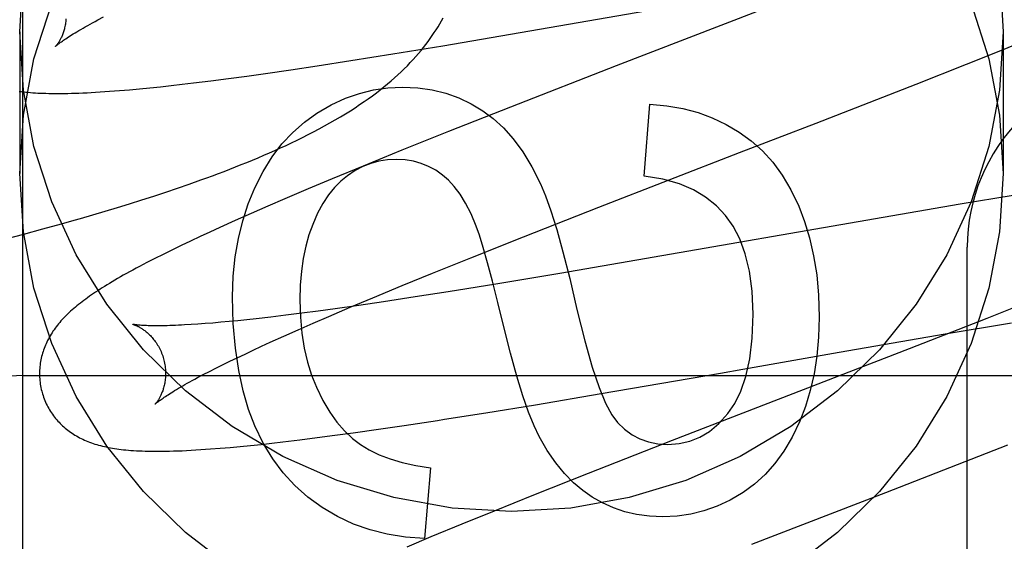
# Model space of a CAD drawing. Header units: inches. Extents: x 0 to 262, y 0 to 169.
# Tile 32 of 78: x 83.04 to 83.1962, y 93.885 to 93.9678. Entities that reach past the tile are written whole.
import ezdxf

# ---------------------------------------------------------------- set-up
doc = ezdxf.new("R2010")
doc.units = ezdxf.units.IN
doc.header["$LTSCALE"] = 14.3846153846
doc.header["$MEASUREMENT"] = 0
doc.linetypes.add('HIDDEN', pattern=[0.2, 0.1, -0.1])
doc.layers.add('DEFAULT_2', color=8, linetype='HIDDEN')
doc.layers.add('MAIN_DOOR_ASSEMBLY', color=7, linetype='CONTINUOUS')

msp = doc.modelspace()

# ---------------------------------------------------------------- linework, layer by layer
at = {"layer": 'DEFAULT_2', "color": 8, "linetype": 'HIDDEN'}
for p, q in [((83.0405094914, 90.6620804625), (83.0405094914, 96.1625844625)), ((83.1071135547, 93.9636182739), (83.1733108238, 93.97506189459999)), ((83.1634224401, 93.97157509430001), (83.1346322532, 93.9604305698)), ((83.0524211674, 93.96772051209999), (83.0533255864, 93.9681987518)), ((83.0400094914, 93.9658336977), (83.0400094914, 93.94334169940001)), ((83.1960094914, 93.9658336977), (83.1960094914, 93.94334169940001)), ((83.19589495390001, 93.9629823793), (83.2004360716, 93.9648259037)), ((83.0991692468, 93.96231688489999), (83.1071135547, 93.9636182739)), ((83.190192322, 93.96069834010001), (83.19589495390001, 93.9629823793)), ((83.08719402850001, 93.9604392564), (83.0925503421, 93.96126440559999)), ((83.0925503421, 93.96126440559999), (83.0991692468, 93.96231688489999)), ((83.0789735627, 93.95923190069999), (83.0830267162, 93.9598171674)), ((83.0830267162, 93.9598171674), (83.08719402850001, 93.9604392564)), ((83.1346322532, 93.9604305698), (83.1178397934, 93.9538798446)), ((83.182207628, 93.9575424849), (83.190192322, 93.96069834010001)), ((83.0675712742, 93.9577235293), (83.0703109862, 93.9580635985)), ((83.0703109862, 93.9580635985), (83.0731247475, 93.95842890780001)), ((83.0731247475, 93.95842890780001), (83.0760131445, 93.9588187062)), ((83.0760131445, 93.9588187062), (83.0789735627, 93.95923190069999)), ((83.05581095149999, 93.9565074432), (83.0574097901, 93.9566426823)), ((83.0574097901, 93.9566426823), (83.0590318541, 93.9567914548)), ((83.0590318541, 93.9567914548), (83.06067418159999, 93.9569526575)), ((83.06067418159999, 93.9569526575), (83.06234301, 93.9571262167)), ((83.06234301, 93.9571262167), (83.0640455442, 93.957312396)), ((83.0640455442, 93.957312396), (83.0657885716, 93.9575116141)), ((83.0657885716, 93.9575116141), (83.0675712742, 93.9577235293)), ((83.1663175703, 93.9513497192), (83.182207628, 93.9575424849)), ((83.1178397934, 93.9538798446), (83.108026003, 93.9499966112)), ((83.13907767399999, 93.9429364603), (83.1399371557, 93.9543552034)), ((83.1541727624, 93.9466513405), (83.1663175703, 93.9513497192)), ((83.108026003, 93.9499966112), (83.1006288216, 93.9470280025)), ((83.1006288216, 93.9470280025), (83.094498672, 93.94453165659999)), ((83.1318676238, 93.9379990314), (83.1541727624, 93.9466513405)), ((83.094498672, 93.94453165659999), (83.0895635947, 93.94249176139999)), ((83.0669093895, 93.94166584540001), (83.0687611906, 93.9423242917)), ((83.0895635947, 93.94249176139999), (83.0857421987, 93.9408895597)), ((83.0631643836, 93.94038555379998), (83.0650438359, 93.9410199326)), ((83.0650438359, 93.9410199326), (83.0669093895, 93.94166584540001)), ((83.0857421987, 93.9408895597), (83.0820424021, 93.9393157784)), ((83.0574438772, 93.9385438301), (83.0593642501, 93.93914820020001)), ((83.0593642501, 93.93914820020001), (83.0612711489, 93.9397618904)), ((83.0612711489, 93.9397618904), (83.0631643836, 93.94038555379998)), ((83.0820424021, 93.9393157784), (83.07935216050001, 93.93815509)), ((83.19755369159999, 93.93986764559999), (83.1891632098, 93.93846913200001)), ((83.053563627, 93.9373607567), (83.05551026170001, 93.93794819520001)), ((83.05551026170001, 93.93794819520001), (83.0574438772, 93.9385438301)), ((83.07935216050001, 93.93815509), (83.0767379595, 93.93701188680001)), ((83.1199130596, 93.93330206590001), (83.1318676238, 93.9379990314)), ((83.1891632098, 93.93846913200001), (83.125671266, 93.9274709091)), ((83.0516045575, 93.93678112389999), (83.053563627, 93.9373607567)), ((83.0767379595, 93.93701188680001), (83.0742004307, 93.9358855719)), ((83.04064678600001, 93.9337213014), (83.0436633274, 93.9345359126)), ((83.0436633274, 93.9345359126), (83.0466592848, 93.9353647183)), ((83.0466592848, 93.9353647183), (83.04864489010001, 93.93592580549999)), ((83.0717443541, 93.9347773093), (83.0701562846, 93.93404984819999)), ((83.0742004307, 93.9358855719), (83.0717443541, 93.9347773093)), ((83.0376124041, 93.93292022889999), (83.04064678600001, 93.9337213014)), ((83.06860622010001, 93.9333304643), (83.0670877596, 93.9326157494)), ((83.0701562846, 93.93404984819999), (83.06860622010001, 93.9333304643)), ((83.11153905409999, 93.9299653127), (83.1199130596, 93.93330206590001)), ((83.0655957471, 93.9319026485), (83.064139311, 93.9311948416)), ((83.0670877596, 93.9326157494), (83.0655957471, 93.9319026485)), ((83.1903094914, 93.3268524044), (83.1903094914, 93.93165627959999)), ((83.0614190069, 93.92983601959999), (83.0601805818, 93.92919843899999)), ((83.062740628, 93.93050272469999), (83.0614190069, 93.92983601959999)), ((83.064139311, 93.9311948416), (83.062740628, 93.93050272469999)), ((83.1054983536, 93.9275249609), (83.11153905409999, 93.9299653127)), ((83.10065281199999, 93.9255415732), (83.1054983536, 93.9275249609)), ((83.125671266, 93.9274709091), (83.11553980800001, 93.9257848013)), ((83.09600145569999, 93.9236109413), (83.10065281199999, 93.9255415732)), ((83.11553980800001, 93.9257848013), (83.1079514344, 93.9245608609)), ((83.0924341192, 93.9221088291), (83.09600145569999, 93.9236109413)), ((83.1027253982, 93.9237432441), (83.0976865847, 93.92297911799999)), ((83.1079514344, 93.9245608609), (83.1027253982, 93.9237432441)), ((83.0890151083, 93.92064825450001), (83.0924341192, 93.9221088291)), ((83.0938045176, 93.92240978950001), (83.0900668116, 93.92188053)), ((83.0976865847, 93.92297911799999), (83.0938045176, 93.92240978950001)), ((83.20101046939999, 93.92335237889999), (83.1933774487, 93.9203219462)), ((83.0798285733, 93.92055612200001), (83.0775214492, 93.9202911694)), ((83.0822412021, 93.92084828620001), (83.0798285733, 93.92055612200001)), ((83.084754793, 93.9211669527), (83.0822412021, 93.92084828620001)), ((83.08736482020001, 93.9215113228), (83.084754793, 93.9211669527)), ((83.0865544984, 93.9195822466), (83.0890151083, 93.92064825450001)), ((83.0900668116, 93.92188053), (83.08736482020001, 93.9215113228)), ((83.0682822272, 93.9194278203), (83.0671844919, 93.9193550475)), ((83.0694382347, 93.9195131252), (83.0682822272, 93.9194278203)), ((83.0706509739, 93.9196110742), (83.0694382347, 93.9195131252)), ((83.0719192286, 93.9197217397), (83.0706509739, 93.9196110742)), ((83.07324173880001, 93.9198451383), (83.0719192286, 93.9197217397)), ((83.07461720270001, 93.919981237), (83.07324173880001, 93.9198451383)), ((83.07604422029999, 93.92012995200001), (83.07461720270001, 93.919981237)), ((83.0775214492, 93.9202911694), (83.07604422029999, 93.92012995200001)), ((83.0841876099, 93.91854320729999), (83.0865544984, 93.9195822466)), ((83.1933774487, 93.9203219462), (83.1811040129, 93.915518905)), ((83.1868143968, 93.9178798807), (83.1973288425, 93.91965729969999)), ((83.0797522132, 93.9165525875), (83.0819187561, 93.9175327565)), ((83.0819187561, 93.9175327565), (83.0841876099, 93.91854320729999)), ((83.1699612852, 93.91495601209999), (83.1868143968, 93.9178798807)), ((83.0770298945, 93.9152958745), (83.0783667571, 93.9159168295)), ((83.0783667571, 93.9159168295), (83.0797522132, 93.9165525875)), ((83.0745066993, 93.91410064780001), (83.0757428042, 93.9146902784)), ((83.0757428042, 93.9146902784), (83.0770298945, 93.9152958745)), ((83.1811040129, 93.915518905), (83.1434711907, 93.90093801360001)), ((83.1547181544, 93.9122858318), (83.1699612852, 93.91495601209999)), ((83.0711158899, 93.9124340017), (83.0721922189, 93.9129718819)), ((83.0721922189, 93.9129718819), (83.0733228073, 93.91352763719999)), ((83.0733228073, 93.91352763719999), (83.0745066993, 93.91410064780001)), ((83.0405094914, 93.9112563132), (83.5405094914, 93.9112563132)), ((83.0682255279, 93.91093661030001), (83.0691311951, 93.9114153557)), ((83.0691311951, 93.9114153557), (83.0700950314, 93.9119148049)), ((83.0700950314, 93.9119148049), (83.0711158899, 93.9124340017)), ((83.1322410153, 93.90839709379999), (83.1511615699, 93.91166422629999)), ((83.1511615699, 93.91166422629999), (83.1547181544, 93.9122858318)), ((83.1218206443, 93.90664750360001), (83.1322410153, 93.90839709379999)), ((83.1139296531, 93.905359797), (83.1218206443, 93.90664750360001)), ((83.0969037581, 93.9027470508), (83.1010059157, 93.90335032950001)), ((83.1010059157, 93.90335032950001), (83.1062857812, 93.9041535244)), ((83.0871769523, 93.90141023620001), (83.09001135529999, 93.90178398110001)), ((83.09001135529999, 93.90178398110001), (83.0929186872, 93.9021816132)), ((83.0929186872, 93.9021816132), (83.0969037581, 93.9027470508)), ((83.0749686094, 93.9000142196), (83.0766066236, 93.90017587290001)), ((83.0766066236, 93.90017587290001), (83.07828274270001, 93.9003510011)), ((83.07828274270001, 93.9003510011), (83.0799925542, 93.9005387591)), ((83.0799925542, 93.9005387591), (83.0817360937, 93.90073877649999)), ((83.0817360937, 93.90073877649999), (83.0844176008, 93.9010614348)), ((83.0844176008, 93.9010614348), (83.0871769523, 93.90141023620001)), ((83.1434711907, 93.90093801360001), (83.13015164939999, 93.8957181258)), ((83.17737291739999, 93.892725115), (83.19671174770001, 93.90024631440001)), ((83.0718120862, 93.89973338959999), (83.07337298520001, 93.8998668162)), ((83.07337298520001, 93.8998668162), (83.0749686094, 93.9000142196)), ((83.10518954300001, 93.8966471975), (83.1042072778, 93.88541256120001)), ((83.13015164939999, 93.8957181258), (83.1215190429, 93.8922877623)), ((83.1215190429, 93.8922877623), (83.1152359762, 93.88975768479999)), ((83.1561141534, 93.8844987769), (83.17737291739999, 93.892725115)), ((83.1152359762, 93.88975768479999), (83.11015283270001, 93.887684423)), ((83.11015283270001, 93.887684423), (83.1052286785, 93.8856482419)), ((83.1052286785, 93.8856482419), (83.101415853, 93.88404894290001))]:
    msp.add_line(p, q, dxfattribs=at)
for points in [[(83.0400094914, 93.9658336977), (83.0405925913, 93.97507851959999)], [(83.1954263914, 93.97507851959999), (83.1960094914, 93.9658336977)], [(83.0400094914, 93.94334169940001), (83.0405925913, 93.95258652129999), (83.0422760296, 93.9615665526), (83.0450840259, 93.9703441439)], [(83.1909349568, 93.9703441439), (83.1937429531, 93.9615665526), (83.1954263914, 93.95258652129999), (83.1960094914, 93.94334169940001)], [(83.0473418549, 93.9679126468), (83.0473266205, 93.9676935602), (83.0473062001, 93.9674792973), (83.0472809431, 93.9672702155), (83.047251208, 93.9670665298), (83.0472173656, 93.96686848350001), (83.04717978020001, 93.96667624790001), (83.0471388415, 93.96649008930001), (83.0470948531, 93.9663098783), (83.0470481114, 93.9661355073), (83.0469989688, 93.96596710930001), (83.0469477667, 93.96580477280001), (83.04689480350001, 93.9656484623), (83.046840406, 93.9654982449), (83.0467847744, 93.9653538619), (83.046728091, 93.96521506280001), (83.0466706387, 93.96508188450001), (83.0466126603, 93.9649542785), (83.0465544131, 93.9648322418), (83.0464961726, 93.9647158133), (83.0464380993, 93.964604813), (83.046380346, 93.9644990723), (83.0463231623, 93.9643986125), (83.0462667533, 93.9643033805), (83.04621139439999, 93.96421344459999), (83.0461573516, 93.96412885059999), (83.0461048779, 93.96404961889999), (83.0460542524, 93.96397580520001), (83.0460056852, 93.96390735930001), (83.04595937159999, 93.96384421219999), (83.045915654, 93.96378649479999), (83.0458748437, 93.9637342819), (83.0458372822, 93.96368767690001), (83.0458033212, 93.96364678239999), (83.0457733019, 93.9636116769), (83.0457476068, 93.9635824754), (83.0457265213, 93.9635591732), (83.0457103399, 93.9635417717), (83.0456994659, 93.9635303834), (83.0456942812, 93.9635250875)], [(83.0456952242, 93.96352601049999), (83.045702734, 93.96353326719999), (83.0457173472, 93.96354705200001), (83.0457396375, 93.9635675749), (83.0457701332, 93.96359498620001), (83.0458094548, 93.96362950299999), (83.0458580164, 93.96367114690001), (83.0459162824, 93.96371997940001), (83.0459847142, 93.9637760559), (83.0460637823, 93.9638394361), (83.04615390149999, 93.9639101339), (83.0462555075, 93.9639881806), (83.0463689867, 93.9640735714), (83.0464947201, 93.9641663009), (83.0466331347, 93.9642664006), (83.0467846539, 93.9643739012), (83.0469496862, 93.9644888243), (83.04712872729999, 93.96461125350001), (83.0473219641, 93.9647410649), (83.0475296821, 93.9648782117), (83.04775197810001, 93.9650225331), (83.04798896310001, 93.96517389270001), (83.04824068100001, 93.96533212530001), (83.04850711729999, 93.96549704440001), (83.0487883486, 93.9656685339), (83.049084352, 93.9658464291), (83.0493952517, 93.966030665), (83.0497211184, 93.9662211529), (83.0500619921, 93.9664177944), (83.05041791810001, 93.96662050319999), (83.0507888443, 93.96682914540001), (83.0511747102, 93.9670435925), (83.0515754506, 93.96726372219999), (83.05199093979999, 93.9674893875), (83.0524211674, 93.96772051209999)], [(83.0687611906, 93.9423242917), (83.0696821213, 93.9426586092), (83.07059987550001, 93.9429965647), (83.0715145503, 93.94333835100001), (83.0724262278, 93.94368416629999), (83.07333497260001, 93.9440342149), (83.0742408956, 93.9443887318), (83.0751438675, 93.9447478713), (83.0760438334, 93.945111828), (83.0769406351, 93.9454807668), (83.0778341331, 93.9458548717), (83.0787241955, 93.94623434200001), (83.07961058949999, 93.9466193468), (83.0804934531, 93.94701023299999), (83.0813724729, 93.9474071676), (83.0822486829, 93.9478109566), (83.0831226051, 93.9482222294), (83.0839951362, 93.9486418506), (83.08486704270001, 93.94907069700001), (83.0857388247, 93.9495095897), (83.0866125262, 93.9499602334), (83.08748389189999, 93.9504211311), (83.0883517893, 93.9508923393), (83.0892097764, 93.95137090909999), (83.0900532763, 93.951854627), (83.0908776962, 93.9523409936), (83.0916780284, 93.95282693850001), (83.0924531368, 93.9533114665), (83.09319959, 93.9537919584), (83.0939204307, 93.95426983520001), (83.0946168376, 93.9547454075), (83.0952905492, 93.955219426), (83.0959430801, 93.9556925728), (83.0965757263, 93.956165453), (83.0971899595, 93.95663888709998), (83.0977862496, 93.95711299), (83.09836545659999, 93.9575882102), (83.0989276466, 93.9580643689), (83.0994730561, 93.9585414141), (83.1000019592, 93.9590193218), (83.1005146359, 93.9594980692), (83.1010112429, 93.9599775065), (83.1014919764, 93.9604575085), (83.1019569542, 93.9609378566), (83.1024063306, 93.9614183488), (83.1028401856, 93.9618986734), (83.10325864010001, 93.9623785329), (83.10366175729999, 93.96285753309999), (83.1040495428, 93.96333516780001), (83.1044223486, 93.9638113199), (83.10478028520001, 93.9642855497), (83.1051240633, 93.96475821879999), (83.1054541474, 93.9652294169), (83.10577116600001, 93.96569951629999), (83.1060756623, 93.96616883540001), (83.1063681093, 93.9666376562), (83.1066489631, 93.9671063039), (83.1069185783, 93.9675749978), (83.1071773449, 93.96804407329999)], [(83.1960094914, 93.9658336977), (83.1954263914, 93.9565888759), (83.1937429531, 93.94760884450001), (83.1909349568, 93.9388312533), (83.18707506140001, 93.93044315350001), (83.1821971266, 93.92257671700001), (83.1763933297, 93.9153342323), (83.1697289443, 93.9088361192), (83.1623185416, 93.9031601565), (83.1542550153, 93.8984080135), (83.1456686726, 93.8946284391), (83.1366746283, 93.8918984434), (83.1274113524, 93.8902349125), (83.1180094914, 93.8896857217), (83.1086076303, 93.8902349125), (83.09934435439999, 93.8918984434), (83.09035031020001, 93.8946284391), (83.0817639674, 93.8984080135), (83.0737004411, 93.9031601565), (83.0662900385, 93.9088361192), (83.059625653, 93.9153342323), (83.0538218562, 93.92257671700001), (83.04894392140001, 93.93044315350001), (83.0450840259, 93.9388312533), (83.0422760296, 93.94760884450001), (83.0405925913, 93.9565888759), (83.0400094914, 93.9658336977)], [(83.039943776, 93.9563819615), (83.0402865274, 93.9563386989), (83.0406354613, 93.95629856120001), (83.0409912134, 93.95626145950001), (83.04135449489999, 93.9562273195), (83.041726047, 93.9561960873), (83.0421065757, 93.95616773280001), (83.0424968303, 93.95614224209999), (83.04289758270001, 93.95611961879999), (83.0433096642, 93.956099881), (83.0437338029, 93.9560830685), (83.0441708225, 93.9560692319), (83.0446214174, 93.95605843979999), (83.0450863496, 93.95605077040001), (83.04556637, 93.95604631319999), (83.0460622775, 93.95604516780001), (83.0465748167, 93.95604744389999), (83.0471048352, 93.95605326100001), (83.0476529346, 93.9560627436), (83.0482198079, 93.9560760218), (83.0488060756, 93.95609322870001), (83.0494123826, 93.9561145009), (83.05003936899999, 93.9561399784), (83.0506877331, 93.9561698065), (83.05135795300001, 93.9562041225), (83.0520512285, 93.9562431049), (83.0527660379, 93.95628677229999), (83.0535018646, 93.9563351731), (83.05425617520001, 93.9563881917), (83.05581095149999, 93.9565074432)], [(83.0871543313, 93.95292152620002), (83.0894092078, 93.95422577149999), (83.09165647, 93.9552759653), (83.0938874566, 93.9560645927), (83.09612815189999, 93.95661419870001), (83.0984045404, 93.95694732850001), (83.1007079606, 93.9570564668)], [(83.1007079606, 93.9570564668), (83.1031456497, 93.9569338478), (83.1054496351, 93.956606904), (83.1076115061, 93.95607346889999), (83.109656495, 93.9553400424), (83.1116098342, 93.9544131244), (83.11346311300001, 93.9532905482)], [(83.11346311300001, 93.9532905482), (83.1151160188, 93.95206398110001), (83.11672376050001, 93.9505696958), (83.118290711, 93.94882210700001), (83.1198037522, 93.946777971), (83.1212497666, 93.9443940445), (83.1226331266, 93.9416847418)], [(83.1399371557, 93.9543552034), (83.142652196, 93.9541062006), (83.1452111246, 93.95366009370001), (83.1476002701, 93.9530163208), (83.1498606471, 93.95217656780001), (83.1520332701, 93.9511425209), (83.1541044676, 93.949913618)], [(83.0772819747, 93.9410832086), (83.078597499, 93.94368104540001), (83.0800402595, 93.9460113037), (83.0816058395, 93.9480574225), (83.0833074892, 93.9498690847), (83.0851584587, 93.9514959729), (83.0871543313, 93.95292152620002)], [(83.1541044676, 93.949913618), (83.1560252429, 93.94851918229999), (83.1578054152, 93.9469156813), (83.1594416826, 93.9451195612), (83.1609439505, 93.94308148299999), (83.1623221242, 93.9407521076), (83.1635729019, 93.9381478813)], [(83.0997256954, 93.9455762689), (83.0983307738, 93.945502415), (83.0969873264, 93.94529058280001), (83.0957039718, 93.9449448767), (83.0944548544, 93.9444529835), (83.0932141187, 93.9438025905), (83.09199038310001, 93.9429978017)], [(83.1070778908, 93.9431014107), (83.1059971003, 93.94385192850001), (83.1048669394, 93.94446629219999), (83.1036953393, 93.94494362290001), (83.1024585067, 93.9452865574), (83.1011326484, 93.9454977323), (83.0997256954, 93.9455762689)], [(83.0737004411, 93.8806681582), (83.0662900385, 93.8863441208), (83.059625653, 93.892842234), (83.0538218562, 93.90008471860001), (83.04894392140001, 93.90795115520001), (83.0450840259, 93.9163392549), (83.0422760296, 93.92511684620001), (83.0405925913, 93.9340968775), (83.0400094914, 93.94334169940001)], [(83.09199038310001, 93.9429978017), (83.0909452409, 93.9421498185), (83.08994730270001, 93.9411341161), (83.0889935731, 93.93995917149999), (83.0880930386, 93.9385995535), (83.0872546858, 93.9370298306), (83.08647551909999, 93.93525848)], [(83.1124099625, 93.9350076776), (83.1115877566, 93.93693233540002), (83.1107360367, 93.9386170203), (83.1098520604, 93.9400526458), (83.1089440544, 93.941266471), (83.1080202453, 93.9422857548), (83.1070778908, 93.9431014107)], [(83.15195154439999, 93.93665939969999), (83.1504993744, 93.9382211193), (83.1487963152, 93.9395826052), (83.1468672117, 93.940749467), (83.1446375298, 93.9417048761), (83.1420327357, 93.942432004), (83.13907767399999, 93.9429364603)], [(83.1960094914, 93.94334169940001), (83.1954263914, 93.9340968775), (83.1937429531, 93.92511684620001), (83.1909349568, 93.9163392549), (83.18707506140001, 93.90795115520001), (83.1821971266, 93.90008471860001), (83.1763933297, 93.892842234), (83.1697289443, 93.8863441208), (83.1623185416, 93.8806681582)], [(83.0737570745, 93.9237822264), (83.0738723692, 93.9270219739), (83.0741805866, 93.93010997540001), (83.0746855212, 93.93303756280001), (83.0753757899, 93.9358307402), (83.0762400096, 93.9385155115), (83.0772819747, 93.9410832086)], [(83.1226331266, 93.9416847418), (83.1234138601, 93.93981971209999), (83.1242627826, 93.93739911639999), (83.1251764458, 93.9344482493), (83.12616519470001, 93.9308912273), (83.12723937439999, 93.9266521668), (83.1283955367, 93.9217563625)], [(83.1635729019, 93.9381478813), (83.164504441, 93.9357246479), (83.1652887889, 93.93310469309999), (83.1659339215, 93.9302960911), (83.1664159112, 93.9272746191), (83.1667108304, 93.9240160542), (83.1668266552, 93.9205284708)], [(83.04864489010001, 93.93592580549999), (83.0496340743, 93.93620906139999), (83.0516045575, 93.93678112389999)], [(83.1563286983, 93.9210196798), (83.1561584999, 93.924655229), (83.1557470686, 93.92785809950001), (83.15507799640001, 93.9306085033), (83.1542005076, 93.9329658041), (83.1531638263, 93.93498936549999), (83.15195154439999, 93.93665939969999)], [(83.08647551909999, 93.93525848), (83.0858853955, 93.93359333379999), (83.0853910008, 93.93179738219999), (83.0849880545, 93.929875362), (83.0846893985, 93.92781306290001), (83.0845078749, 93.9255962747), (83.0844392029, 93.9232297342)], [(83.1167856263, 93.9189920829), (83.1158476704, 93.92286194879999), (83.1149926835, 93.9262513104), (83.11422019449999, 93.92915992), (83.1135316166, 93.9315885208), (83.11292836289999, 93.9335378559), (83.1124099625, 93.9350076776)], [(83.0601805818, 93.92919843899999), (83.05959147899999, 93.9288902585), (83.0590216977, 93.9285888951), (83.0584707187, 93.92829417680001), (83.057938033, 93.92800593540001), (83.0574230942, 93.9277239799), (83.0569254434, 93.9274481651), (83.05644433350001, 93.9271781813), (83.0559791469, 93.9269137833), (83.0555291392, 93.9266546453), (83.0550936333, 93.92640046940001), (83.0546719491, 93.92615094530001), (83.054263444, 93.9259057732), (83.0538674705, 93.92566463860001), (83.0534834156, 93.9254272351), (83.05311067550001, 93.92519324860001), (83.05274862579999, 93.9249623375), (83.052396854, 93.92473428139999), (83.05205488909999, 93.92450881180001), (83.0517223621, 93.9242857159), (83.0513989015, 93.9240647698), (83.0510840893, 93.9238457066), (83.0507775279, 93.9236282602), (83.0504788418, 93.9234121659), (83.0501876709, 93.9231971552), (83.0499036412, 93.9229829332), (83.04962639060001, 93.9227691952), (83.0493556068, 93.9225556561), (83.0490909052, 93.9223419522), (83.0488322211, 93.9221279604), (83.0485794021, 93.9219134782)], [(83.0773177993, 93.90327745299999), (83.07631234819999, 93.9059014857), (83.07546014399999, 93.9088294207), (83.0747503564, 93.9120486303), (83.0742154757, 93.9155969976), (83.0738879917, 93.91951240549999), (83.0737570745, 93.9237822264)], [(83.0844392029, 93.9232297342), (83.0845279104, 93.92052154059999), (83.0847617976, 93.9179819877), (83.0851459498, 93.91561722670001), (83.0856651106, 93.913408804), (83.0863040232, 93.911338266), (83.08706777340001, 93.909411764)], [(83.0485794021, 93.9219134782), (83.0483323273, 93.9216983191), (83.0480908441, 93.92148225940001), (83.04785488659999, 93.92126514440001), (83.04762433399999, 93.9210467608), (83.0473992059, 93.92082702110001), (83.0471794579, 93.9206057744), (83.04696517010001, 93.9203829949), (83.0467563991, 93.9201586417), (83.0465531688, 93.919932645), (83.0463554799, 93.9197049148), (83.0461634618, 93.91947552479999), (83.0459772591, 93.9192445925), (83.045796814, 93.9190120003), (83.045622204, 93.9187778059), (83.0454532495, 93.91854171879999), (83.0452898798, 93.918303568), (83.04513200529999, 93.9180631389), (83.0449794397, 93.9178200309), (83.04483254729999, 93.9175747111), (83.0446914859, 93.9173273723), (83.04455659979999, 93.9170786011), (83.0444282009, 93.9168290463), (83.0443063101, 93.91657890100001), (83.0441911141, 93.9163287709), (83.0440822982, 93.9160782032), (83.0439797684, 93.91582716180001), (83.0438832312, 93.91557503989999), (83.0437924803, 93.91532128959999), (83.043707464, 93.9150656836), (83.0436280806, 93.91480772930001), (83.0435544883, 93.91454768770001), (83.0434867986, 93.9142857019), (83.0434250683, 93.9140216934), (83.0433693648, 93.91375559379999), (83.0433198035, 93.91348756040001), (83.0432764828, 93.91321766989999), (83.0432395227, 93.91294614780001), (83.0432090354, 93.91267323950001), (83.043185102, 93.9123990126), (83.04316779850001, 93.912123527), (83.0431572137, 93.9118470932), (83.0431534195, 93.9115700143), (83.04315647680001, 93.9112924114), (83.0431664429, 93.9110144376), (83.04318335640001, 93.9107363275), (83.0432072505, 93.91045827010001), (83.0432381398, 93.9101805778), (83.04327601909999, 93.9099035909), (83.0433208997, 93.9096274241), (83.0433727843, 93.90935219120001), (83.04343162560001, 93.90907823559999), (83.04349735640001, 93.90880590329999), (83.0435593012, 93.908573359)], [(83.1283955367, 93.9217563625), (83.1296282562, 93.9167575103), (83.13079475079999, 93.91261378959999), (83.13189327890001, 93.9093735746), (83.132929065, 93.9068917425), (83.1339073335, 93.90502317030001), (83.134826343, 93.9038162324)], [(83.1523382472, 93.90524202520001), (83.1534402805, 93.90681865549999), (83.1543839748, 93.9087901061), (83.1551847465, 93.91113165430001), (83.15579634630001, 93.9139174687), (83.1561725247, 93.9172217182), (83.1563286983, 93.9210196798)], [(83.1668266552, 93.9205284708), (83.1667203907, 93.91735035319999), (83.1664449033, 93.914351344), (83.1659944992, 93.91153930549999), (83.1653862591, 93.9088906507), (83.1646372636, 93.9063817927), (83.163741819, 93.9040205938)], [(83.05798524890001, 93.9193968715), (83.05797344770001, 93.9193994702), (83.05796386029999, 93.9194016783), (83.0579699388, 93.9194000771), (83.0579850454, 93.9193959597), (83.0580077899, 93.9193894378), (83.0580378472, 93.919380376), (83.05807496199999, 93.9193686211), (83.05811891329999, 93.9193540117), (83.0581692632, 93.9193364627), (83.0582256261, 93.9193158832), (83.0582876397, 93.9192921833), (83.0583549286, 93.9192652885), (83.0584272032, 93.91923509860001), (83.0585041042, 93.9192015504), (83.0585855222, 93.9191644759), (83.05867132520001, 93.91912371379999), (83.058761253, 93.91907916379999), (83.05885509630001, 93.9190307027), (83.0589525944, 93.9189782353), (83.0590534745, 93.9189216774), (83.0591575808, 93.9188608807), (83.0592646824, 93.9187957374), (83.0593747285, 93.9187260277), (83.0594876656, 93.9186515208), (83.05960324, 93.91857210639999), (83.0597212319, 93.91848765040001), (83.05984146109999, 93.9183979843), (83.05996366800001, 93.9183029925), (83.06008782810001, 93.9182023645), (83.060213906, 93.91809577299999), (83.0603415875, 93.91798310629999), (83.0604706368, 93.91786417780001), (83.0606007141, 93.91773888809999), (83.0607314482, 93.917607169), (83.0608626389, 93.91746877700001), (83.06099409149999, 93.91732344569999), (83.0611253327, 93.9171712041), (83.0612559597, 93.91701201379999), (83.0613855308, 93.91684589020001), (83.06151362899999, 93.9166728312), (83.06163976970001, 93.9164929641), (83.0617635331, 93.91630635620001), (83.0618843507, 93.91611333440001), (83.0620016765, 93.9159142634), (83.0621151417, 93.9157092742), (83.06222440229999, 93.9154985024), (83.0623289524, 93.9152824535), (83.0624283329, 93.9150616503), (83.0625222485, 93.914836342), (83.062610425, 93.9146068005), (83.0626925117, 93.9143736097), (83.0627681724, 93.91413747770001), (83.0628282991, 93.9139311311)], [(83.0671844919, 93.9193550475), (83.0661467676, 93.91929462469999), (83.0656508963, 93.9192689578), (83.0651705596, 93.91924625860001), (83.0647059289, 93.9192264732), (83.064256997, 93.91920953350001), (83.0638238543, 93.9191953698), (83.06340631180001, 93.91918389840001), (83.0630041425, 93.91917503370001), (83.0626175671, 93.91916869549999), (83.06224631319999, 93.9191647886), (83.061891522, 93.9191632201), (83.06155384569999, 93.9191638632), (83.0612339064, 93.9191665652), (83.0609324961, 93.9191711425), (83.060649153, 93.91917740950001), (83.0603838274, 93.9191851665), (83.0601358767, 93.9191942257), (83.0599048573, 93.91920439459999), (83.0596901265, 93.9192154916), (83.059491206, 93.919227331), (83.0593072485, 93.91923975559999), (83.05913756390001, 93.9192526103), (83.0589814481, 93.91926575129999), (83.0588382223, 93.9192790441), (83.0587073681, 93.91929234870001), (83.058588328, 93.91930553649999), (83.0584807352, 93.919318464), (83.0583841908, 93.9193309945), (83.0582983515, 93.91934298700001), (83.05822286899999, 93.9193543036), (83.0581574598, 93.9193647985), (83.05810179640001, 93.9193743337), (83.0580557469, 93.9193827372), (83.0580191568, 93.91938983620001), (83.0579917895, 93.9193954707), (83.05798524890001, 93.9193968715)], [(83.122407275, 93.9016022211), (83.1215828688, 93.9033130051), (83.12071360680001, 93.9054771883), (83.1197996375, 93.90807451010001), (83.1188405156, 93.9111657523), (83.1178357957, 93.9148116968), (83.1167856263, 93.9189920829)], [(83.0628283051, 93.91393110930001), (83.06288401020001, 93.9137206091), (83.0629410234, 93.91347928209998), (83.0629910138, 93.91323715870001), (83.0630339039, 93.9129950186), (83.063069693, 93.9127535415), (83.0630984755, 93.91251310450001), (83.0631203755, 93.9122740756), (83.0631355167, 93.91203713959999), (83.0631440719, 93.9118029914), (83.063146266, 93.911571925), (83.0631423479, 93.91134424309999), (83.0631325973, 93.9111205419), (83.0631173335, 93.9109013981), (83.0630968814, 93.9106870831), (83.06307159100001, 93.9104779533), (83.0630418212, 93.91027422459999), (83.0630079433, 93.9100761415), (83.0629703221, 93.909883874), (83.0629293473, 93.9096976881), (83.0628853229, 93.9095174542), (83.0628385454, 93.9093430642), (83.0627893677, 93.9091746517), (83.06273813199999, 93.90901230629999), (83.0626851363, 93.90885599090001), (83.0626307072, 93.9087057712), (83.0625750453, 93.9085613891), (83.0625183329, 93.90842259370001), (83.0624608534, 93.9082894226), (83.0624028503, 93.90816182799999), (83.0623445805, 93.9080398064), (83.0622863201, 93.9079233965), (83.062228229, 93.9078124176), (83.0621704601, 93.90770670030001), (83.0621132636, 93.9076062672), (83.0620568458, 93.90751106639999), (83.062001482, 93.907421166), (83.061947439, 93.9073366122), (83.0618949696, 93.9072574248), (83.0618443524, 93.9071836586), (83.0617957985, 93.907115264), (83.0617495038, 93.9070521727), (83.06170581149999, 93.906994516), (83.0616650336, 93.9069423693), (83.0616275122, 93.9068958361), (83.0615935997, 93.9068550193), (83.06156363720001, 93.9068199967), (83.0615380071, 93.906790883), (83.0615169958, 93.9067676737), (83.0615008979, 93.9067503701), (83.0614901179, 93.9067390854), (83.06148503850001, 93.90673389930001)], [(83.0614860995, 93.906734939), (83.0614937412, 93.90674231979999), (83.0615085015, 93.9067562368), (83.0615309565, 93.9067769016), (83.0615616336, 93.90680446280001), (83.0616011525, 93.9068391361), (83.0616499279, 93.9068809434), (83.0617084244, 93.9069299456), (83.0617771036, 93.9069861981), (83.0618564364, 93.90704976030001), (83.0619468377, 93.90712064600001), (83.0620487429, 93.9071988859), (83.0621625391, 93.9072844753), (83.0622886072, 93.90737740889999), (83.0624273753, 93.9074777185), (83.0625792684, 93.9075854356), (83.0627446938, 93.9077005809), (83.06292414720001, 93.9078232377), (83.0631178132, 93.9079532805), (83.0633259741, 93.9080906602), (83.0635487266, 93.90823521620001), (83.0637861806, 93.9083868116), (83.0640383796, 93.908545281), (83.06430530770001, 93.9087104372), (83.0645870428, 93.9088821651), (83.06488356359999, 93.90906030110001), (83.0651949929, 93.90924477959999), (83.06552140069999, 93.90943551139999), (83.065862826, 93.90963239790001), (83.0662193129, 93.9098353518), (83.0665908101, 93.91004424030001), (83.06697725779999, 93.9102589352), (83.0673785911, 93.91047931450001), (83.0677946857, 93.91070523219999), (83.0682255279, 93.91093661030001)], [(83.0435592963, 93.9085733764), (83.0436250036, 93.9083464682), (83.04370890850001, 93.9080800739), (83.0437995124, 93.907815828), (83.0438966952, 93.90755405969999), (83.0440003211, 93.9072950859), (83.0441103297, 93.9070390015), (83.0442266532, 93.90678589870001), (83.0443491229, 93.906536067), (83.044477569, 93.90628976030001), (83.04461186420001, 93.9060471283), (83.0447518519, 93.90580835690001), (83.0448974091, 93.90557354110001), (83.0450484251, 93.9053427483), (83.0452046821, 93.9051162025), (83.0453659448, 93.9048941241), (83.0455321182, 93.9046765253), (83.04570309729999, 93.904463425), (83.0458786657, 93.9042549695), (83.0460586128, 93.90405128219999), (83.04624280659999, 93.90385238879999), (83.0464310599, 93.9036583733), (83.0466233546, 93.90346913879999), (83.0468196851, 93.9032845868), (83.0470198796, 93.9031047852), (83.0472236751, 93.90292987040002), (83.0474313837, 93.9027594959), (83.04764313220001, 93.90259351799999), (83.0478593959, 93.90243155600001), (83.048080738, 93.9022732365), (83.0483072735, 93.90211856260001), (83.04853951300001, 93.9019673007), (83.0487770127, 93.9018198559), (83.0490196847, 93.90167636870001), (83.0492669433, 93.9015372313), (83.0495182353, 93.90140275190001), (83.0497732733, 93.9012730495), (83.0500314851, 93.9011483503), (83.0502931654, 93.9010284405), (83.0505584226, 93.9009132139), (83.05082738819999, 93.900802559), (83.0511002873, 93.90069634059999), (83.05137711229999, 93.9005945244), (83.0516579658, 93.9004970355), (83.0519428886, 93.9004038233), (83.052231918, 93.9003148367), (83.05252528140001, 93.90022996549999), (83.0528232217, 93.9001491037), (83.0531258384, 93.9000721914), (83.0534332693, 93.89999916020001), (83.0537457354, 93.899929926), (83.0540634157, 93.8998644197), (83.05438665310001, 93.89980254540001), (83.0547156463, 93.89974424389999), (83.0550510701, 93.8996893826), (83.0553932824, 93.8996379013), (83.0557435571, 93.89958962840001), (83.0561029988, 93.89954446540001), (83.056472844, 93.8995023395), (83.0568545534, 93.8994631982), (83.057248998, 93.8994270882), (83.0576577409, 93.8993940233), (83.0580804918, 93.8993641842), (83.0585174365, 93.8993376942), (83.0589685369, 93.8993146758), (83.0594334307, 93.899295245), (83.0599129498, 93.899279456), (83.0604072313, 93.89926739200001), (83.0609179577, 93.8992591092), (83.06144649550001, 93.89925470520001), (83.0619942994, 93.8992543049), (83.06256290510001, 93.89925806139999), (83.0631538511, 93.89926615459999), (83.0637690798, 93.899278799), (83.0644093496, 93.899296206), (83.0650771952, 93.8993186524), (83.0657693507, 93.89934621), (83.0664841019, 93.89937892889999), (83.0672178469, 93.89941670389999), (83.0679670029, 93.89945934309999), (83.0687277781, 93.8995065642), (83.069495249, 93.8995579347), (83.0702672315, 93.89961314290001), (83.0718120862, 93.89973338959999)], [(83.08706777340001, 93.909411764), (83.088097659, 93.9073017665), (83.08918529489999, 93.9054431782), (83.0903329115, 93.90384801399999), (83.0915338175, 93.9024802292), (83.0927813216, 93.901303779), (83.09407765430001, 93.9003306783)], [(83.1062857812, 93.9041535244), (83.1073606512, 93.9043202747), (83.1139296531, 93.905359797)], [(83.1428225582, 93.9003307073), (83.1446081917, 93.9004635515), (83.1462989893, 93.9008541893), (83.1478809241, 93.9014871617), (83.14939607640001, 93.9024088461), (83.1508865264, 93.9036656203), (83.1523382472, 93.90524202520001)], [(83.08799989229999, 93.8903238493), (83.0857145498, 93.8919839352), (83.0836412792, 93.89382558), (83.0817895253, 93.89583192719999), (83.08013095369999, 93.89805354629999), (83.0786372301, 93.90054100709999), (83.0773177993, 93.90327745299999)], [(83.134826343, 93.9038162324), (83.1359459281, 93.90273973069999), (83.137134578, 93.9018670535), (83.13837712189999, 93.90120344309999), (83.13971907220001, 93.900733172), (83.1412059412, 93.9004405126), (83.1428225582, 93.9003307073)], [(83.163741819, 93.9040205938), (83.1625417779, 93.90149554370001), (83.16122421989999, 93.8992453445), (83.1597920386, 93.8972871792), (83.1582365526, 93.89556949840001), (83.1565490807, 93.8940407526), (83.15473251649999, 93.8927181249)], [(83.09407765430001, 93.9003306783), (83.0954548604, 93.8994731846), (83.0970133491, 93.89870700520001), (83.0987450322, 93.8980264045), (83.1006741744, 93.89744858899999), (83.1028250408, 93.8969907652), (83.10518954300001, 93.8966471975)], [(83.1307898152, 93.8919814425), (83.1293028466, 93.8930096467), (83.127846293, 93.894259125), (83.1264149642, 93.8957215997), (83.125024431, 93.8974219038), (83.12369026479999, 93.89938487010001), (83.122407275, 93.9016022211)], [(83.15473251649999, 93.8927181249), (83.1526782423, 93.8915090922), (83.1506110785, 93.89053221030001), (83.1485428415, 93.8897934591), (83.1464380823, 93.88927489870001), (83.144261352, 93.8889585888), (83.1420244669, 93.8888505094)], [(83.1420244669, 93.8888505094), (83.1398841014, 93.8889519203), (83.13786333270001, 93.8892220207), (83.1359738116, 93.8896613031), (83.134180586, 93.89026829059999), (83.13244870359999, 93.89104150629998), (83.1307898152, 93.8919814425)], [(83.1042072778, 93.88541256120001), (83.10117434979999, 93.8856172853), (83.0982900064, 93.8860662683), (83.095569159, 93.88675831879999), (83.092967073, 93.8876970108), (83.09043901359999, 93.88888591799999), (83.08799989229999, 93.8903238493)]]:
    msp.add_lwpolyline(points, dxfattribs=at)
for centre, radius, start, end in [((83.0405094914, 93.7712563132), 0.25, 90, 270), ((83.2191029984, 93.9316623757), 0.0287935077, 89.99215061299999, 180.0121305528), ((83.0405094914, 93.7712563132), 0.14, 90, 270)]:
    msp.add_arc(centre, radius, start, end, dxfattribs=at)
at = {"layer": 'MAIN_DOOR_ASSEMBLY', "color": 8, "linetype": 'HIDDEN'}
msp.add_line((83.1155094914, 101.3675896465), (83.1155094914, 85.8909229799), dxfattribs=at)

doc.saveas('drawing.dxf')
